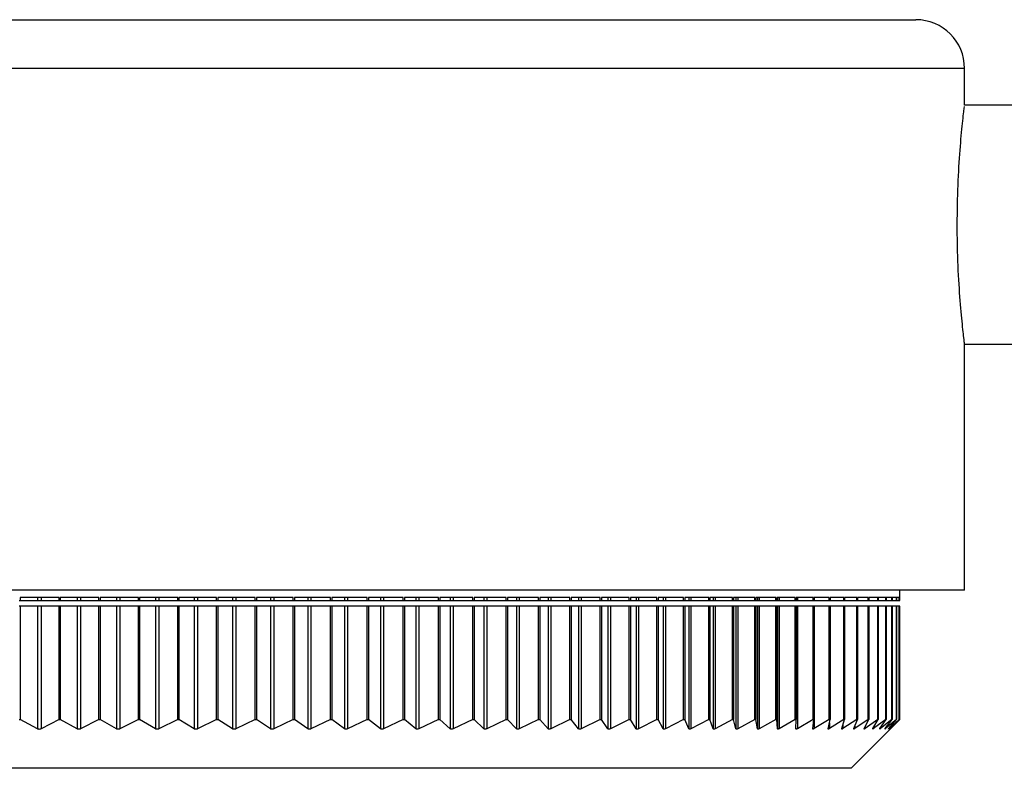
# Model space of a CAD drawing. Header units: millimetres. Extents: x 397 to 966, y 350 to 700.
# Tile 9 of 31: x 608.81 to 616.89, y 365.26 to 371.4. Entities that reach past the tile are written whole.
import ezdxf

# ---------------------------------------------------------------- set-up
doc = ezdxf.new("R2010")
doc.units = ezdxf.units.MM

msp = doc.modelspace()

# ---------------------------------------------------------------- linework, layer by layer
at = {"color": 7, "linetype": 'Continuous', "lineweight": 25}
for p, q in [((604.1812, 371.4026), (616.1609, 371.4026)), ((616.5609, 370.7026), (616.5609, 371.0026)), ((678.3122, 370.7026), (616.5609, 370.7026)), ((616.5609, 366.7226), (616.5609, 368.7426)), ((616.5609, 368.7426), (678.3124, 368.7426)), ((616.5609, 366.7226), (603.9507, 366.7226)), ((616.0309, 366.6382), (616.0309, 366.7226)), ((608.8033, 366.6382), (608.8124, 366.6382)), ((609.1308, 366.6626), (608.8124, 366.6626)), ((608.8124, 366.6626), (608.8124, 366.6382)), ((608.8124, 366.6382), (608.9551, 366.6382)), ((608.9551, 366.6626), (608.9551, 366.6382)), ((608.9551, 366.6382), (608.9831, 366.6382)), ((608.9831, 366.6626), (608.9831, 366.6382)), ((608.9831, 366.6382), (609.1308, 366.6382)), ((609.1308, 366.6382), (609.1308, 366.6626)), ((609.1308, 366.6382), (609.1403, 366.6382)), ((609.4572, 366.6626), (609.1403, 366.6626)), ((609.1403, 366.6626), (609.1403, 366.6382)), ((609.1403, 366.6382), (609.279, 366.6382)), ((609.279, 366.6626), (609.279, 366.6382)), ((609.279, 366.6382), (609.3069, 366.6382)), ((609.3069, 366.6626), (609.3069, 366.6382)), ((609.3069, 366.6382), (609.4572, 366.6382)), ((609.4572, 366.6382), (609.4572, 366.6626)), ((609.4572, 366.6382), (609.4671, 366.6382)), ((609.7819, 366.6626), (609.4671, 366.6626)), ((609.4671, 366.6626), (609.4671, 366.6382)), ((609.4671, 366.6382), (609.6015, 366.6382)), ((609.6015, 366.6626), (609.6015, 366.6382)), ((609.6015, 366.6382), (609.6293, 366.6382)), ((609.6293, 366.6626), (609.6293, 366.6382)), ((609.6293, 366.6382), (609.7819, 366.6382)), ((609.7819, 366.6382), (609.7819, 366.6626)), ((609.7819, 366.6382), (609.7921, 366.6382)), ((610.1042, 366.6626), (609.7921, 366.6626)), ((609.7921, 366.6626), (609.7921, 366.6382)), ((609.7921, 366.6382), (609.922, 366.6382)), ((609.922, 366.6626), (609.922, 366.6382)), ((609.922, 366.6382), (609.9496, 366.6382)), ((609.9496, 366.6626), (609.9496, 366.6382)), ((609.9496, 366.6382), (610.1042, 366.6382)), ((610.1042, 366.6382), (610.1042, 366.6626)), ((610.1042, 366.6382), (610.1147, 366.6382)), ((610.4236, 366.6626), (610.1147, 366.6626)), ((610.1147, 366.6626), (610.1147, 366.6382)), ((610.1147, 366.6382), (610.2399, 366.6382)), ((610.2399, 366.6626), (610.2399, 366.6382)), ((610.2399, 366.6382), (610.2672, 366.6382)), ((610.2672, 366.6626), (610.2672, 366.6382)), ((610.2672, 366.6382), (610.4236, 366.6382)), ((610.4236, 366.6382), (610.4236, 366.6626)), ((610.4236, 366.6382), (610.4343, 366.6382)), ((610.7393, 366.6626), (610.4343, 366.6626)), ((610.4343, 366.6626), (610.4343, 366.6382)), ((610.4343, 366.6382), (610.5545, 366.6382)), ((610.5545, 366.6626), (610.5545, 366.6382)), ((610.5545, 366.6382), (610.5815, 366.6382)), ((610.5815, 366.6626), (610.5815, 366.6382)), ((610.5815, 366.6382), (610.7393, 366.6382)), ((610.7393, 366.6382), (610.7393, 366.6626)), ((610.7393, 366.6382), (610.7502, 366.6382)), ((611.0509, 366.6626), (610.7502, 366.6626)), ((610.7502, 366.6626), (610.7502, 366.6382)), ((610.7502, 366.6382), (610.8653, 366.6382)), ((610.8653, 366.6626), (610.8653, 366.6382)), ((610.8653, 366.6382), (610.892, 366.6382)), ((610.892, 366.6626), (610.892, 366.6382)), ((610.892, 366.6382), (611.0509, 366.6382)), ((611.0509, 366.6382), (611.0509, 366.6626)), ((611.0509, 366.6382), (611.062, 366.6382)), ((611.3576, 366.6626), (611.062, 366.6626)), ((611.062, 366.6626), (611.062, 366.6382)), ((611.062, 366.6382), (611.1717, 366.6382)), ((611.1717, 366.6626), (611.1717, 366.6382)), ((611.1717, 366.6382), (611.1979, 366.6382)), ((611.1979, 366.6626), (611.1979, 366.6382)), ((611.1979, 366.6382), (611.3576, 366.6382)), ((611.3576, 366.6382), (611.3576, 366.6626)), ((611.3576, 366.6382), (611.3689, 366.6382)), ((611.659, 366.6626), (611.3689, 366.6626)), ((611.3689, 366.6626), (611.3689, 366.6382)), ((611.3689, 366.6382), (611.473, 366.6382)), ((611.473, 366.6626), (611.473, 366.6382)), ((611.473, 366.6382), (611.4988, 366.6382)), ((611.4988, 366.6626), (611.4988, 366.6382)), ((611.4988, 366.6382), (611.659, 366.6382)), ((611.659, 366.6382), (611.659, 366.6626)), ((611.659, 366.6382), (611.6703, 366.6382)), ((611.9543, 366.6626), (611.6703, 366.6626)), ((611.6703, 366.6626), (611.6703, 366.6382)), ((611.6703, 366.6382), (611.7687, 366.6382)), ((611.7687, 366.6626), (611.7687, 366.6382)), ((611.7687, 366.6382), (611.794, 366.6382)), ((611.794, 366.6626), (611.794, 366.6382)), ((611.794, 366.6382), (611.9543, 366.6382)), ((611.9543, 366.6382), (611.9543, 366.6626)), ((611.9543, 366.6382), (611.9658, 366.6382)), ((612.2432, 366.6626), (611.9658, 366.6626)), ((611.9658, 366.6626), (611.9658, 366.6382)), ((611.9658, 366.6382), (612.0582, 366.6382)), ((612.0582, 366.6626), (612.0582, 366.6382)), ((612.0582, 366.6382), (612.0829, 366.6382)), ((612.0829, 366.6626), (612.0829, 366.6382)), ((612.0829, 366.6382), (612.2432, 366.6382)), ((612.2432, 366.6382), (612.2432, 366.6626)), ((612.2432, 366.6382), (612.2546, 366.6382)), ((612.5249, 366.6626), (612.2546, 366.6626)), ((612.2546, 366.6626), (612.2546, 366.6382)), ((612.2546, 366.6382), (612.341, 366.6382)), ((612.341, 366.6626), (612.341, 366.6382)), ((612.341, 366.6382), (612.3651, 366.6382)), ((612.3651, 366.6626), (612.3651, 366.6382)), ((612.3651, 366.6382), (612.5249, 366.6382)), ((612.5249, 366.6382), (612.5249, 366.6626)), ((612.5249, 366.6382), (612.5364, 366.6382)), ((612.799, 366.6626), (612.5364, 366.6626)), ((612.5364, 366.6626), (612.5364, 366.6382)), ((612.5364, 366.6382), (612.6165, 366.6382)), ((612.6165, 366.6626), (612.6165, 366.6382)), ((612.6165, 366.6382), (612.6399, 366.6382)), ((612.6399, 366.6626), (612.6399, 366.6382)), ((612.6399, 366.6382), (612.799, 366.6382)), ((612.799, 366.6382), (612.799, 366.6626)), ((612.799, 366.6382), (612.8104, 366.6382)), ((613.0649, 366.6626), (612.8104, 366.6626)), ((612.8104, 366.6626), (612.8104, 366.6382)), ((612.8104, 366.6382), (612.8841, 366.6382)), ((612.8841, 366.6626), (612.8841, 366.6382)), ((612.8841, 366.6382), (612.9069, 366.6382)), ((612.9069, 366.6626), (612.9069, 366.6382)), ((612.9069, 366.6382), (613.0649, 366.6382)), ((613.0649, 366.6382), (613.0649, 366.6626)), ((613.0649, 366.6382), (613.0762, 366.6382)), ((613.3222, 366.6626), (613.0762, 366.6626)), ((613.0762, 366.6626), (613.0762, 366.6382)), ((613.0762, 366.6382), (613.1434, 366.6382)), ((613.1434, 366.6626), (613.1434, 366.6382)), ((613.1434, 366.6382), (613.1655, 366.6382)), ((613.1655, 366.6626), (613.1655, 366.6382)), ((613.1655, 366.6382), (613.3222, 366.6382)), ((613.3222, 366.6382), (613.3222, 366.6626)), ((613.3222, 366.6382), (613.3333, 366.6382)), ((613.5703, 366.6626), (613.3333, 366.6626)), ((613.3333, 366.6626), (613.3333, 366.6382)), ((613.3333, 366.6382), (613.3939, 366.6382)), ((613.3939, 366.6626), (613.3939, 366.6382)), ((613.3939, 366.6382), (613.4152, 366.6382)), ((613.4152, 366.6626), (613.4152, 366.6382)), ((613.4152, 366.6382), (613.5703, 366.6382)), ((613.5703, 366.6382), (613.5703, 366.6626)), ((613.5703, 366.6382), (613.5812, 366.6382)), ((613.8087, 366.6626), (613.5812, 366.6626)), ((613.5812, 366.6626), (613.5812, 366.6382)), ((613.5812, 366.6382), (613.635, 366.6382)), ((613.635, 366.6626), (613.635, 366.6382)), ((613.635, 366.6382), (613.6555, 366.6382)), ((613.6555, 366.6626), (613.6555, 366.6382)), ((613.6555, 366.6382), (613.8087, 366.6382)), ((613.8087, 366.6382), (613.8087, 366.6626)), ((613.8087, 366.6382), (613.8194, 366.6382)), ((614.037, 366.6626), (613.8194, 366.6626)), ((613.8194, 366.6626), (613.8194, 366.6382)), ((613.8194, 366.6382), (613.8664, 366.6382)), ((613.8664, 366.6626), (613.8664, 366.6382)), ((613.8664, 366.6382), (613.886, 366.6382)), ((613.886, 366.6626), (613.886, 366.6382)), ((613.886, 366.6382), (614.037, 366.6382)), ((614.037, 366.6382), (614.037, 366.6626)), ((614.037, 366.6382), (614.0474, 366.6382)), ((614.2547, 366.6626), (614.0474, 366.6626)), ((614.0474, 366.6626), (614.0474, 366.6382)), ((614.0474, 366.6382), (614.0875, 366.6382)), ((614.0875, 366.6626), (614.0875, 366.6382)), ((614.0875, 366.6382), (614.1062, 366.6382)), ((614.1062, 366.6626), (614.1062, 366.6382)), ((614.1062, 366.6382), (614.2547, 366.6382)), ((614.2547, 366.6382), (614.2547, 366.6626)), ((614.2547, 366.6382), (614.2648, 366.6382)), ((614.4615, 366.6626), (614.2648, 366.6626)), ((614.2648, 366.6626), (614.2648, 366.6382)), ((614.2648, 366.6382), (614.298, 366.6382)), ((614.298, 366.6626), (614.298, 366.6382)), ((614.298, 366.6382), (614.3157, 366.6382)), ((614.3157, 366.6626), (614.3157, 366.6382)), ((614.3157, 366.6382), (614.4615, 366.6382)), ((614.4615, 366.6382), (614.4615, 366.6626)), ((614.4615, 366.6382), (614.4712, 366.6382)), ((614.6569, 366.6626), (614.4712, 366.6626)), ((614.4712, 366.6626), (614.4712, 366.6382)), ((614.4712, 366.6382), (614.4974, 366.6382)), ((614.4974, 366.6626), (614.4974, 366.6382)), ((614.4974, 366.6382), (614.5142, 366.6382)), ((614.5142, 366.6626), (614.5142, 366.6382)), ((614.5142, 366.6382), (614.6569, 366.6382)), ((614.6569, 366.6382), (614.6569, 366.6626)), ((614.6569, 366.6382), (614.6662, 366.6382)), ((614.8405, 366.6626), (614.6662, 366.6626)), ((614.6662, 366.6626), (614.6662, 366.6382)), ((614.6662, 366.6382), (614.6853, 366.6382)), ((614.6853, 366.6626), (614.6853, 366.6382)), ((614.6853, 366.6382), (614.7011, 366.6382)), ((614.7011, 366.6626), (614.7011, 366.6382)), ((614.7011, 366.6382), (614.8405, 366.6382)), ((614.8405, 366.6382), (614.8405, 366.6626)), ((614.8405, 366.6382), (614.8493, 366.6382)), ((615.0121, 366.6626), (614.8493, 366.6626)), ((614.8493, 366.6626), (614.8493, 366.6382)), ((614.8493, 366.6382), (614.8614, 366.6382)), ((614.8614, 366.6626), (614.8614, 366.6382)), ((614.8614, 366.6382), (614.8762, 366.6382)), ((614.8762, 366.6626), (614.8762, 366.6382)), ((614.8762, 366.6382), (615.0121, 366.6382)), ((615.0121, 366.6382), (615.0121, 366.6626)), ((615.0121, 366.6382), (615.0204, 366.6382)), ((615.1712, 366.6626), (615.0204, 366.6626)), ((615.0204, 366.6626), (615.0204, 366.6382)), ((615.0204, 366.6382), (615.0254, 366.6382)), ((615.0254, 366.6626), (615.0254, 366.6382)), ((615.0254, 366.6382), (615.0391, 366.6382)), ((615.0391, 366.6626), (615.0391, 366.6382)), ((615.0391, 366.6382), (615.1712, 366.6382)), ((615.1712, 366.6382), (615.1712, 366.6626)), ((615.1712, 366.6382), (615.1789, 366.6382)), ((615.3176, 366.6626), (615.1789, 366.6626)), ((615.1789, 366.6626), (615.1789, 366.6382)), ((615.1789, 366.6382), (615.1895, 366.6382)), ((615.1895, 366.6626), (615.1895, 366.6382)), ((615.1895, 366.6382), (615.3176, 366.6382)), ((615.3176, 366.6382), (615.3176, 366.6626)), ((615.3176, 366.6382), (615.3247, 366.6382)), ((615.4509, 366.6626), (615.3247, 366.6626)), ((615.3247, 366.6626), (615.3247, 366.6382)), ((615.3247, 366.6382), (615.3271, 366.6382)), ((615.3271, 366.6626), (615.3271, 366.6382)), ((615.3271, 366.6382), (615.4509, 366.6382)), ((615.4509, 366.6382), (615.4509, 366.6626)), ((615.4509, 366.6382), (615.4574, 366.6382)), ((615.5709, 366.6626), (615.4574, 366.6626)), ((615.4574, 366.6626), (615.4574, 366.6382)), ((615.4574, 366.6382), (615.5709, 366.6382)), ((615.5709, 366.6382), (615.5709, 366.6626)), ((615.5709, 366.6382), (615.5768, 366.6382)), ((615.6775, 366.6626), (615.5768, 366.6626)), ((615.5768, 366.6626), (615.5768, 366.6382)), ((615.5768, 366.6382), (615.6775, 366.6382)), ((615.6775, 366.6382), (615.6775, 366.6626)), ((615.6775, 366.6382), (615.6827, 366.6382)), ((615.7703, 366.6626), (615.6827, 366.6626)), ((615.6827, 366.6626), (615.6827, 366.6382)), ((615.6827, 366.6382), (615.7703, 366.6382)), ((615.7703, 366.6382), (615.7703, 366.6626)), ((615.7703, 366.6382), (615.7748, 366.6382)), ((615.8492, 366.6626), (615.7748, 366.6626)), ((615.7748, 366.6626), (615.7748, 366.6382)), ((615.7748, 366.6382), (615.8492, 366.6382)), ((615.8492, 366.6382), (615.8492, 366.6626)), ((615.8492, 366.6382), (615.853, 366.6382)), ((615.9141, 366.6626), (615.853, 366.6626)), ((615.853, 366.6626), (615.853, 366.6382)), ((615.853, 366.6382), (615.9141, 366.6382)), ((615.9141, 366.6382), (615.9141, 366.6626)), ((615.9141, 366.6382), (615.9172, 366.6382)), ((615.9648, 366.6626), (615.9172, 366.6626)), ((615.9172, 366.6626), (615.9172, 366.6382)), ((615.9172, 366.6382), (615.9648, 366.6382)), ((615.9648, 366.6382), (615.9648, 366.6626)), ((615.9648, 366.6382), (615.9671, 366.6382)), ((616.0012, 366.6626), (615.9671, 366.6626)), ((615.9671, 366.6626), (615.9671, 366.6382)), ((615.9671, 366.6382), (616.0012, 366.6382)), ((616.0012, 366.6382), (616.0012, 366.6626)), ((616.0012, 366.6382), (616.0027, 366.6382)), ((616.0232, 366.6626), (616.0027, 366.6626)), ((616.0027, 366.6626), (616.0027, 366.6382)), ((616.0027, 366.6382), (616.0232, 366.6382)), ((616.0232, 366.6382), (616.0232, 366.6626)), ((616.0232, 366.6382), (616.024, 366.6382)), ((616.0309, 366.6626), (616.024, 366.6626)), ((616.024, 366.6626), (616.024, 366.6382)), ((616.024, 366.6382), (616.0309, 366.6382)), ((616.0309, 366.6382), (616.0309, 366.6626)), ((608.8124, 366.5917), (608.8033, 366.5917)), ((608.8124, 366.5917), (608.8124, 365.6626)), ((608.9551, 366.5917), (608.8124, 366.5917)), ((608.9551, 366.5917), (608.9551, 365.5855)), ((608.9831, 366.5917), (608.9551, 366.5917)), ((608.9831, 366.5917), (608.9831, 365.5856)), ((609.1308, 366.5917), (608.9831, 366.5917)), ((609.1308, 365.6626), (609.1308, 366.5917)), ((609.1403, 366.5917), (609.1308, 366.5917)), ((609.1403, 366.5917), (609.1403, 365.6626)), ((609.279, 366.5917), (609.1403, 366.5917)), ((609.279, 366.5917), (609.279, 365.5856)), ((609.3069, 366.5917), (609.279, 366.5917)), ((609.3069, 366.5917), (609.3069, 365.5857)), ((609.4572, 366.5917), (609.3069, 366.5917)), ((609.4572, 365.6626), (609.4572, 366.5917)), ((609.4671, 366.5917), (609.4572, 366.5917)), ((609.4671, 366.5917), (609.4671, 365.6626)), ((609.6015, 366.5917), (609.4671, 366.5917)), ((609.6015, 366.5917), (609.6015, 365.5857)), ((609.6293, 366.5917), (609.6015, 366.5917)), ((609.6293, 366.5917), (609.6293, 365.5858)), ((609.7819, 366.5917), (609.6293, 366.5917)), ((609.7819, 365.6626), (609.7819, 366.5917)), ((609.7921, 366.5917), (609.7819, 366.5917)), ((609.7921, 366.5917), (609.7921, 365.6626)), ((609.922, 366.5917), (609.7921, 366.5917)), ((609.922, 366.5917), (609.922, 365.5858)), ((609.9496, 366.5917), (609.922, 366.5917)), ((609.9496, 366.5917), (609.9496, 365.5859)), ((610.1042, 366.5917), (609.9496, 366.5917)), ((610.1042, 365.6626), (610.1042, 366.5917)), ((610.1147, 366.5917), (610.1042, 366.5917)), ((610.1147, 366.5917), (610.1147, 365.6626)), ((610.2399, 366.5917), (610.1147, 366.5917)), ((610.2399, 366.5917), (610.2399, 365.5859)), ((610.2672, 366.5917), (610.2399, 366.5917)), ((610.2672, 366.5917), (610.2672, 365.586)), ((610.4236, 366.5917), (610.2672, 366.5917)), ((610.4236, 365.6626), (610.4236, 366.5917)), ((610.4343, 366.5917), (610.4236, 366.5917)), ((610.4343, 366.5917), (610.4343, 365.6626)), ((610.5545, 366.5917), (610.4343, 366.5917)), ((610.5545, 366.5917), (610.5545, 365.586)), ((610.5815, 366.5917), (610.5545, 366.5917)), ((610.5815, 366.5917), (610.5815, 365.5861)), ((610.7393, 366.5917), (610.5815, 366.5917)), ((610.7393, 365.6626), (610.7393, 366.5917)), ((610.7502, 366.5917), (610.7393, 366.5917)), ((610.7502, 366.5917), (610.7502, 365.6626)), ((610.8653, 366.5917), (610.7502, 366.5917)), ((610.8653, 366.5917), (610.8653, 365.5861)), ((610.892, 366.5917), (610.8653, 366.5917)), ((610.892, 366.5917), (610.892, 365.5862)), ((611.0509, 366.5917), (610.892, 366.5917)), ((611.0509, 365.6626), (611.0509, 366.5917)), ((611.062, 366.5917), (611.0509, 366.5917)), ((611.062, 366.5917), (611.062, 365.6626)), ((611.1717, 366.5917), (611.062, 366.5917)), ((611.1717, 366.5917), (611.1717, 365.5862)), ((611.1979, 366.5917), (611.1717, 366.5917)), ((611.1979, 366.5917), (611.1979, 365.5863)), ((611.3576, 366.5917), (611.1979, 366.5917)), ((611.3576, 365.6626), (611.3576, 366.5917)), ((611.3689, 366.5917), (611.3576, 366.5917)), ((611.3689, 366.5917), (611.3689, 365.6626)), ((611.473, 366.5917), (611.3689, 366.5917)), ((611.473, 366.5917), (611.473, 365.5863)), ((611.4988, 366.5917), (611.473, 366.5917)), ((611.4988, 366.5917), (611.4988, 365.5864)), ((611.659, 366.5917), (611.4988, 366.5917)), ((611.659, 365.6626), (611.659, 366.5917)), ((611.6703, 366.5917), (611.659, 366.5917)), ((611.6703, 366.5917), (611.6703, 365.6626)), ((611.7687, 366.5917), (611.6703, 366.5917)), ((611.7687, 366.5917), (611.7687, 365.5864)), ((611.794, 366.5917), (611.7687, 366.5917)), ((611.794, 366.5917), (611.794, 365.5865)), ((611.9543, 366.5917), (611.794, 366.5917)), ((611.9543, 365.6626), (611.9543, 366.5917)), ((611.9658, 366.5917), (611.9543, 366.5917)), ((611.9658, 366.5917), (611.9658, 365.6626)), ((612.0582, 366.5917), (611.9658, 366.5917)), ((612.0582, 366.5917), (612.0582, 365.5865)), ((612.0829, 366.5917), (612.0582, 366.5917)), ((612.0829, 366.5917), (612.0829, 365.5866)), ((612.2432, 366.5917), (612.0829, 366.5917)), ((612.2432, 365.6626), (612.2432, 366.5917)), ((612.2546, 366.5917), (612.2432, 366.5917)), ((612.2546, 366.5917), (612.2546, 365.6626)), ((612.341, 366.5917), (612.2546, 366.5917)), ((612.341, 366.5917), (612.341, 365.5866)), ((612.3651, 366.5917), (612.341, 366.5917)), ((612.3651, 366.5917), (612.3651, 365.5867)), ((612.5249, 366.5917), (612.3651, 366.5917)), ((612.5249, 365.6626), (612.5249, 366.5917)), ((612.5364, 366.5917), (612.5249, 366.5917)), ((612.5364, 366.5917), (612.5364, 365.6626)), ((612.6165, 366.5917), (612.5364, 366.5917)), ((612.6165, 366.5917), (612.6165, 365.5867)), ((612.6399, 366.5917), (612.6165, 366.5917)), ((612.6399, 366.5917), (612.6399, 365.5868)), ((612.799, 366.5917), (612.6399, 366.5917)), ((612.799, 365.6626), (612.799, 366.5917)), ((612.8104, 366.5917), (612.799, 366.5917)), ((612.8104, 366.5917), (612.8104, 365.6626)), ((612.8841, 366.5917), (612.8104, 366.5917)), ((612.8841, 366.5917), (612.8841, 365.5868)), ((612.9069, 366.5917), (612.8841, 366.5917)), ((612.9069, 366.5917), (612.9069, 365.5869)), ((613.0649, 366.5917), (612.9069, 366.5917)), ((613.0649, 365.6626), (613.0649, 366.5917)), ((613.0762, 366.5917), (613.0649, 366.5917)), ((613.0762, 366.5917), (613.0762, 365.6626)), ((613.1434, 366.5917), (613.0762, 366.5917)), ((613.1434, 366.5917), (613.1434, 365.5869)), ((613.1655, 366.5917), (613.1434, 366.5917)), ((613.1655, 366.5917), (613.1655, 365.587)), ((613.3222, 366.5917), (613.1655, 366.5917)), ((613.3222, 365.6626), (613.3222, 366.5917)), ((613.3333, 366.5917), (613.3222, 366.5917)), ((613.3333, 366.5917), (613.3333, 365.6626)), ((613.3939, 366.5917), (613.3333, 366.5917)), ((613.3939, 366.5917), (613.3939, 365.5869)), ((613.4152, 366.5917), (613.3939, 366.5917)), ((613.4152, 366.5917), (613.4152, 365.5871)), ((613.5703, 366.5917), (613.4152, 366.5917)), ((613.5703, 365.6626), (613.5703, 366.5917)), ((613.5812, 366.5917), (613.5703, 366.5917)), ((613.5812, 366.5917), (613.5812, 365.6626)), ((613.635, 366.5917), (613.5812, 366.5917)), ((613.635, 366.5917), (613.635, 365.587)), ((613.6555, 366.5917), (613.635, 366.5917)), ((613.6555, 366.5917), (613.6555, 365.5871)), ((613.8087, 366.5917), (613.6555, 366.5917)), ((613.8087, 365.6626), (613.8087, 366.5917)), ((613.8194, 366.5917), (613.8087, 366.5917)), ((613.8194, 366.5917), (613.8194, 365.6626)), ((613.8664, 366.5917), (613.8194, 366.5917)), ((613.8664, 366.5917), (613.8664, 365.5871)), ((613.886, 366.5917), (613.8664, 366.5917)), ((613.886, 366.5917), (613.886, 365.5872)), ((614.037, 366.5917), (613.886, 366.5917)), ((614.037, 365.6626), (614.037, 366.5917)), ((614.0474, 366.5917), (614.037, 366.5917)), ((614.0474, 366.5917), (614.0474, 365.6626)), ((614.0875, 366.5917), (614.0474, 366.5917)), ((614.0875, 366.5917), (614.0875, 365.5872)), ((614.1062, 366.5917), (614.0875, 366.5917)), ((614.1062, 366.5917), (614.1062, 365.5873)), ((614.2547, 366.5917), (614.1062, 366.5917)), ((614.2547, 365.6626), (614.2547, 366.5917)), ((614.2648, 366.5917), (614.2547, 366.5917)), ((614.2648, 366.5917), (614.2648, 365.6626)), ((614.298, 366.5917), (614.2648, 366.5917)), ((614.298, 366.5917), (614.298, 365.5872)), ((614.3157, 366.5917), (614.298, 366.5917)), ((614.3157, 366.5917), (614.3157, 365.5874)), ((614.4615, 366.5917), (614.3157, 366.5917)), ((614.4615, 365.6626), (614.4615, 366.5917)), ((614.4712, 366.5917), (614.4615, 366.5917)), ((614.4712, 366.5917), (614.4712, 365.6626)), ((614.4974, 366.5917), (614.4712, 366.5917)), ((614.4974, 366.5917), (614.4974, 365.5873)), ((614.5142, 366.5917), (614.4974, 366.5917)), ((614.5142, 366.5917), (614.5142, 365.5874)), ((614.6569, 366.5917), (614.5142, 366.5917)), ((614.6569, 365.6626), (614.6569, 366.5917)), ((614.6662, 366.5917), (614.6569, 366.5917)), ((614.6662, 366.5917), (614.6662, 365.6626)), ((614.6853, 366.5917), (614.6662, 366.5917)), ((614.6853, 366.5917), (614.6853, 365.5874)), ((614.7011, 366.5917), (614.6853, 366.5917)), ((614.7011, 366.5917), (614.7011, 365.5875)), ((614.8405, 366.5917), (614.7011, 366.5917)), ((614.8405, 365.6626), (614.8405, 366.5917)), ((614.8493, 366.5917), (614.8405, 366.5917)), ((614.8493, 366.5917), (614.8493, 365.6626)), ((614.8614, 366.5917), (614.8493, 366.5917)), ((614.8614, 366.5917), (614.8614, 365.5874)), ((614.8762, 366.5917), (614.8614, 366.5917)), ((614.8762, 366.5917), (614.8762, 365.5875)), ((615.0121, 366.5917), (614.8762, 366.5917)), ((615.0121, 365.6626), (615.0121, 366.5917)), ((615.0204, 366.5917), (615.0121, 366.5917)), ((615.0204, 366.5917), (615.0204, 365.6626)), ((615.0254, 366.5917), (615.0204, 366.5917)), ((615.0254, 366.5917), (615.0254, 365.5875)), ((615.0391, 366.5917), (615.0254, 366.5917)), ((615.0391, 366.5917), (615.0391, 365.5876)), ((615.1712, 366.5917), (615.0391, 366.5917)), ((615.1712, 365.6626), (615.1712, 366.5917)), ((615.1789, 366.5917), (615.1712, 366.5917)), ((615.1789, 366.5917), (615.1789, 365.6626)), ((615.1895, 366.5917), (615.1789, 366.5917)), ((615.1895, 366.5917), (615.1895, 365.5876)), ((615.3176, 366.5917), (615.1895, 366.5917)), ((615.3176, 365.6626), (615.3176, 366.5917)), ((615.3247, 366.5917), (615.3176, 366.5917)), ((615.3247, 366.5917), (615.3247, 365.6626)), ((615.3271, 366.5917), (615.3247, 366.5917)), ((615.3271, 366.5917), (615.3271, 365.5877)), ((615.4509, 366.5917), (615.3271, 366.5917)), ((615.4509, 365.6626), (615.4509, 366.5917)), ((615.4574, 366.5917), (615.4509, 366.5917)), ((615.4574, 366.5917), (615.4574, 365.6626)), ((615.5709, 366.5917), (615.4574, 366.5917)), ((615.5709, 365.6626), (615.5709, 366.5917)), ((615.5768, 366.5917), (615.5709, 366.5917)), ((615.5768, 366.5917), (615.5768, 365.6626)), ((615.6775, 366.5917), (615.5768, 366.5917)), ((615.6775, 365.6626), (615.6775, 366.5917)), ((615.6827, 366.5917), (615.6775, 366.5917)), ((615.6827, 366.5917), (615.6827, 365.6626)), ((615.7703, 366.5917), (615.6827, 366.5917)), ((615.7703, 365.6626), (615.7703, 366.5917)), ((615.7748, 366.5917), (615.7703, 366.5917)), ((615.7748, 366.5917), (615.7748, 365.6626)), ((615.8492, 366.5917), (615.7748, 366.5917)), ((615.8492, 365.6626), (615.8492, 366.5917)), ((615.853, 366.5917), (615.8492, 366.5917)), ((615.853, 366.5917), (615.853, 365.6626)), ((615.9141, 366.5917), (615.853, 366.5917)), ((615.9141, 365.6626), (615.9141, 366.5917)), ((615.9172, 366.5917), (615.9141, 366.5917)), ((615.9172, 366.5917), (615.9172, 365.6626)), ((615.9648, 366.5917), (615.9172, 366.5917)), ((615.9648, 365.6626), (615.9648, 366.5917)), ((615.9671, 366.5917), (615.9648, 366.5917)), ((615.9671, 366.5917), (615.9671, 365.6626)), ((616.0012, 366.5917), (615.9671, 366.5917)), ((616.0012, 365.6626), (616.0012, 366.5917)), ((616.0027, 366.5917), (616.0012, 366.5917)), ((616.0027, 366.5917), (616.0027, 365.6626)), ((616.0232, 366.5917), (616.0027, 366.5917)), ((616.0232, 365.6626), (616.0232, 366.5917)), ((616.024, 366.5917), (616.0232, 366.5917)), ((616.024, 366.5917), (616.024, 365.6626)), ((616.0309, 366.5917), (616.024, 366.5917)), ((616.0309, 365.6626), (616.0309, 366.5917)), ((616.0309, 366.5917), (616.0309, 366.5917)), ((608.8033, 365.6626), (608.8124, 365.6626)), ((608.9551, 365.5855), (608.8124, 365.6626)), ((609.1308, 365.6626), (608.9831, 365.5856)), ((609.1308, 365.6626), (609.1403, 365.6626)), ((609.279, 365.5856), (609.1403, 365.6626)), ((609.4572, 365.6626), (609.3069, 365.5857)), ((609.4572, 365.6626), (609.4671, 365.6626)), ((609.6015, 365.5857), (609.4671, 365.6626)), ((609.7819, 365.6626), (609.6293, 365.5858)), ((609.7819, 365.6626), (609.7921, 365.6626)), ((609.922, 365.5858), (609.7921, 365.6626)), ((610.1042, 365.6626), (609.9496, 365.5859)), ((610.1042, 365.6626), (610.1147, 365.6626)), ((610.2399, 365.5859), (610.1147, 365.6626)), ((610.4236, 365.6626), (610.2672, 365.586)), ((610.4236, 365.6626), (610.4343, 365.6626)), ((610.5545, 365.586), (610.4343, 365.6626)), ((610.7393, 365.6626), (610.5815, 365.5861)), ((610.7393, 365.6626), (610.7502, 365.6626)), ((610.8653, 365.5861), (610.7502, 365.6626)), ((611.0509, 365.6626), (610.892, 365.5862)), ((611.0509, 365.6626), (611.062, 365.6626)), ((611.1717, 365.5862), (611.062, 365.6626)), ((611.3576, 365.6626), (611.1979, 365.5863)), ((611.3576, 365.6626), (611.3689, 365.6626)), ((611.473, 365.5863), (611.3689, 365.6626)), ((611.659, 365.6626), (611.4988, 365.5864)), ((611.659, 365.6626), (611.6703, 365.6626)), ((611.7687, 365.5864), (611.6703, 365.6626)), ((611.9543, 365.6626), (611.794, 365.5865)), ((611.9543, 365.6626), (611.9658, 365.6626)), ((612.0582, 365.5865), (611.9658, 365.6626)), ((612.2432, 365.6626), (612.0829, 365.5866)), ((612.2432, 365.6626), (612.2546, 365.6626)), ((612.341, 365.5866), (612.2546, 365.6626)), ((612.5249, 365.6626), (612.3651, 365.5867)), ((612.5249, 365.6626), (612.5364, 365.6626)), ((612.6165, 365.5867), (612.5364, 365.6626)), ((612.799, 365.6626), (612.6399, 365.5868)), ((612.799, 365.6626), (612.8104, 365.6626)), ((612.8841, 365.5868), (612.8104, 365.6626)), ((613.0649, 365.6626), (612.9069, 365.5869)), ((613.0649, 365.6626), (613.0762, 365.6626)), ((613.1434, 365.5869), (613.0762, 365.6626)), ((613.3222, 365.6626), (613.1655, 365.587)), ((613.3222, 365.6626), (613.3333, 365.6626)), ((613.3939, 365.5869), (613.3333, 365.6626)), ((613.5703, 365.6626), (613.4152, 365.5871)), ((613.5703, 365.6626), (613.5812, 365.6626)), ((613.635, 365.587), (613.5812, 365.6626)), ((613.8087, 365.6626), (613.6555, 365.5871)), ((613.8087, 365.6626), (613.8194, 365.6626)), ((613.8664, 365.5871), (613.8194, 365.6626)), ((614.037, 365.6626), (613.886, 365.5872)), ((614.037, 365.6626), (614.0474, 365.6626)), ((614.0875, 365.5872), (614.0474, 365.6626)), ((614.2547, 365.6626), (614.1062, 365.5873)), ((614.2547, 365.6626), (614.2648, 365.6626)), ((614.298, 365.5872), (614.2648, 365.6626)), ((614.4615, 365.6626), (614.3157, 365.5874)), ((614.4615, 365.6626), (614.4712, 365.6626)), ((614.4974, 365.5873), (614.4712, 365.6626)), ((614.6569, 365.6626), (614.5142, 365.5874)), ((614.6569, 365.6626), (614.6662, 365.6626)), ((614.6853, 365.5874), (614.6662, 365.6626)), ((614.8405, 365.6626), (614.7011, 365.5875)), ((614.8405, 365.6626), (614.8493, 365.6626)), ((614.8614, 365.5874), (614.8493, 365.6626)), ((615.0121, 365.6626), (614.8762, 365.5875)), ((615.0121, 365.6626), (615.0204, 365.6626)), ((615.0254, 365.5875), (615.0204, 365.6626)), ((615.1712, 365.6626), (615.0391, 365.5876)), ((615.1712, 365.6626), (615.1789, 365.6626)), ((615.1769, 365.5875), (615.1789, 365.6626)), ((615.3176, 365.6626), (615.1895, 365.5876)), ((615.3156, 365.5876), (615.3247, 365.6626)), ((615.3176, 365.6626), (615.3247, 365.6626)), ((615.4509, 365.6626), (615.3271, 365.5877)), ((615.4413, 365.5876), (615.4574, 365.6626)), ((615.4509, 365.6626), (615.4574, 365.6626)), ((615.5709, 365.6626), (615.4516, 365.5877)), ((615.5537, 365.5877), (615.5768, 365.6626)), ((615.6775, 365.6626), (615.5629, 365.5878)), ((615.5709, 365.6626), (615.5768, 365.6626)), ((615.6309, 365.2626), (616.0309, 365.6626)), ((615.6526, 365.5877), (615.6827, 365.6626)), ((615.7703, 365.6626), (615.6606, 365.5878)), ((615.6775, 365.6626), (615.6827, 365.6626)), ((615.7379, 365.5877), (615.7748, 365.6626)), ((615.8492, 365.6626), (615.7447, 365.5878)), ((615.7703, 365.6626), (615.7748, 365.6626)), ((615.8092, 365.5877), (615.853, 365.6626)), ((615.9141, 365.6626), (615.8149, 365.5879)), ((615.8492, 365.6626), (615.853, 365.6626)), ((615.8666, 365.5878), (615.9172, 365.6626)), ((615.9648, 365.6626), (615.8711, 365.5879)), ((615.9099, 365.5878), (615.9671, 365.6626)), ((616.0012, 365.6626), (615.9131, 365.5879)), ((615.9141, 365.6626), (615.9172, 365.6626)), ((615.9391, 365.5878), (616.0027, 365.6626)), ((616.0232, 365.6626), (615.941, 365.5879)), ((615.954, 365.5878), (616.024, 365.6626)), ((616.0309, 365.6626), (615.9547, 365.5879)), ((615.9648, 365.6626), (615.9671, 365.6626)), ((616.0012, 365.6626), (616.0027, 365.6626)), ((616.0232, 365.6626), (616.024, 365.6626)), ((616.0309, 365.6626), (616.0309, 365.6626)), ((615.6309, 365.2626), (601.4909, 365.2626))]:
    msp.add_line(p, q, dxfattribs=at)
at = {"color": 8, "linetype": 'Continuous', "lineweight": 25}
for p, q in [((616.5609, 371.0026), (603.9507, 371.0026)), ((615.4516, 365.6357), (615.4516, 365.5877)), ((615.5629, 365.6174), (615.5629, 365.5878)), ((615.6606, 365.6076), (615.6606, 365.5878)), ((615.7447, 365.6015), (615.7447, 365.5878)), ((615.8149, 365.5973), (615.8149, 365.5879)), ((615.8711, 365.5943), (615.8711, 365.5879)), ((615.9131, 365.5919), (615.9131, 365.5879)), ((615.941, 365.5901), (615.941, 365.5879))]:
    msp.add_line(p, q, dxfattribs=at)
at = {"color": 7, "linetype": 'Continuous', "lineweight": 25}
msp.add_arc((616.1609, 371.0026), 0.4, 0, 90, dxfattribs=at)
for points, knots in [([(616.5006, 369.7226), (616.502, 369.8323), (616.5047, 370.0516), (616.5238, 370.3449), (616.5445, 370.5649), (616.5594, 370.6906), (616.5594, 370.6904), (616.5594, 370.6903)], [0, 0, 0, 0, 0.21374, 0.427441, 0.642153, 0.857534, 1, 1, 1, 1]), ([(616.5609, 368.7428), (616.5595, 368.7534), (616.5569, 368.7745), (616.5381, 368.9412), (616.5171, 369.1878), (616.5028, 369.4644), (616.5013, 369.6486), (616.5006, 369.7226)], [0, 0, 0, 0, 0.212575, 0.425763, 0.640314, 0.855555, 1, 1, 1, 1]), ([(608.9831, 365.5856), (608.9808, 365.5846), (608.9761, 365.5826), (608.9682, 365.5818), (608.9608, 365.5829), (608.9569, 365.5847), (608.9551, 365.5855)], [0, 0, 0, 0, 0.263945, 0.530844, 0.777274, 1, 1, 1, 1]), ([(609.3069, 365.5857), (609.3045, 365.5847), (609.2998, 365.5827), (609.2918, 365.5819), (609.2846, 365.583), (609.2808, 365.5848), (609.279, 365.5856)], [0, 0, 0, 0, 0.26397, 0.530865, 0.777293, 1, 1, 1, 1]), ([(609.6293, 365.5858), (609.6269, 365.5848), (609.6221, 365.5828), (609.6141, 365.582), (609.607, 365.5831), (609.6032, 365.5849), (609.6015, 365.5857)], [0, 0, 0, 0, 0.263992, 0.530883, 0.777309, 1, 1, 1, 1]), ([(609.9496, 365.5859), (609.9472, 365.5849), (609.9423, 365.5829), (609.9344, 365.5821), (609.9273, 365.5832), (609.9237, 365.585), (609.922, 365.5858)], [0, 0, 0, 0, 0.264011, 0.530898, 0.777322, 1, 1, 1, 1]), ([(610.2672, 365.586), (610.2648, 365.585), (610.2599, 365.583), (610.252, 365.5822), (610.245, 365.5833), (610.2415, 365.5851), (610.2399, 365.5859)], [0, 0, 0, 0, 0.264026, 0.53091, 0.777333, 1, 1, 1, 1]), ([(610.5815, 365.5861), (610.5791, 365.5851), (610.5742, 365.5831), (610.5663, 365.5823), (610.5595, 365.5834), (610.5561, 365.5852), (610.5545, 365.586)], [0, 0, 0, 0, 0.264039, 0.53092, 0.777342, 1, 1, 1, 1]), ([(610.892, 365.5862), (610.8895, 365.5852), (610.8846, 365.5832), (610.8768, 365.5824), (610.8701, 365.5835), (610.8669, 365.5853), (610.8653, 365.5861)], [0, 0, 0, 0, 0.264049, 0.530928, 0.777348, 1, 1, 1, 1]), ([(611.1979, 365.5863), (611.1955, 365.5853), (611.1905, 365.5833), (611.1828, 365.5825), (611.1763, 365.5836), (611.1731, 365.5854), (611.1717, 365.5862)], [0, 0, 0, 0, 0.264056, 0.530933, 0.777352, 1, 1, 1, 1]), ([(611.4988, 365.5864), (611.4963, 365.5854), (611.4913, 365.5834), (611.4837, 365.5826), (611.4774, 365.5837), (611.4744, 365.5855), (611.473, 365.5863)], [0, 0, 0, 0, 0.264061, 0.530935, 0.777354, 1, 1, 1, 1]), ([(611.794, 365.5865), (611.7915, 365.5855), (611.7865, 365.5835), (611.7791, 365.5827), (611.7729, 365.5838), (611.77, 365.5856), (611.7687, 365.5864)], [0, 0, 0, 0, 0.264063, 0.530936, 0.777354, 1, 1, 1, 1]), ([(612.0829, 365.5866), (612.0805, 365.5856), (612.0755, 365.5836), (612.0682, 365.5828), (612.0622, 365.5839), (612.0595, 365.5857), (612.0582, 365.5865)], [0, 0, 0, 0, 0.264062, 0.530934, 0.777352, 1, 1, 1, 1]), ([(612.3651, 365.5867), (612.3627, 365.5857), (612.3577, 365.5837), (612.3505, 365.5829), (612.3447, 365.584), (612.3422, 365.5858), (612.341, 365.5866)], [0, 0, 0, 0, 0.264059, 0.530931, 0.777348, 1, 1, 1, 1]), ([(612.6399, 365.5868), (612.6375, 365.5858), (612.6326, 365.5838), (612.6255, 365.583), (612.6199, 365.5841), (612.6176, 365.5859), (612.6165, 365.5867)], [0, 0, 0, 0, 0.264054, 0.530925, 0.777342, 1, 1, 1, 1]), ([(612.9069, 365.5869), (612.9045, 365.5859), (612.8996, 365.5839), (612.8927, 365.5831), (612.8874, 365.5842), (612.8852, 365.5859), (612.8841, 365.5868)], [0, 0, 0, 0, 0.264046, 0.530917, 0.777334, 1, 1, 1, 1]), ([(613.1655, 365.587), (613.1631, 365.586), (613.1583, 365.584), (613.1516, 365.5832), (613.1464, 365.5842), (613.1444, 365.586), (613.1434, 365.5869)], [0, 0, 0, 0, 0.264035, 0.530906, 0.777323, 1, 1, 1, 1]), ([(613.4152, 365.5871), (613.4128, 365.5861), (613.408, 365.5841), (613.4015, 365.5833), (613.3966, 365.5843), (613.3948, 365.5861), (613.3939, 365.5869)], [0, 0, 0, 0, 0.264022, 0.530893, 0.777311, 1, 1, 1, 1]), ([(613.6555, 365.5871), (613.6532, 365.5861), (613.6485, 365.5841), (613.6422, 365.5834), (613.6375, 365.5844), (613.6359, 365.5862), (613.635, 365.587)], [0, 0, 0, 0, 0.264006, 0.530878, 0.777296, 1, 1, 1, 1]), ([(613.886, 365.5872), (613.8837, 365.5862), (613.8791, 365.5842), (613.873, 365.5834), (613.8686, 365.5845), (613.8671, 365.5863), (613.8664, 365.5871)], [0, 0, 0, 0, 0.263987, 0.530861, 0.777279, 1, 1, 1, 1]), ([(614.1062, 365.5873), (614.104, 365.5863), (614.0994, 365.5843), (614.0936, 365.5835), (614.0895, 365.5845), (614.0882, 365.5863), (614.0875, 365.5872)], [0, 0, 0, 0, 0.263964, 0.53084, 0.777259, 1, 1, 1, 1]), ([(614.3157, 365.5874), (614.3135, 365.5864), (614.3091, 365.5843), (614.3035, 365.5836), (614.2997, 365.5846), (614.2985, 365.5864), (614.298, 365.5872)], [0, 0, 0, 0, 0.263939, 0.530817, 0.777237, 1, 1, 1, 1]), ([(614.5142, 365.5874), (614.512, 365.5864), (614.5077, 365.5844), (614.5023, 365.5836), (614.4988, 365.5847), (614.4978, 365.5865), (614.4974, 365.5873)], [0, 0, 0, 0, 0.263909, 0.53079, 0.777212, 1, 1, 1, 1]), ([(614.7011, 365.5875), (614.699, 365.5865), (614.6948, 365.5845), (614.6897, 365.5837), (614.6864, 365.5847), (614.6857, 365.5865), (614.6853, 365.5874)], [0, 0, 0, 0, 0.263876, 0.530761, 0.777184, 1, 1, 1, 1]), ([(614.8762, 365.5875), (614.8741, 365.5865), (614.8701, 365.5845), (614.8653, 365.5837), (614.8623, 365.5848), (614.8617, 365.5866), (614.8614, 365.5874)], [0, 0, 0, 0, 0.263839, 0.530727, 0.777152, 1, 1, 1, 1]), ([(615.0391, 365.5876), (615.0371, 365.5866), (615.0331, 365.5846), (615.0286, 365.5838), (615.026, 365.5849), (615.0256, 365.5866), (615.0254, 365.5875)], [0, 0, 0, 0, 0.263796, 0.5306895, 0.7771165, 1, 1, 1, 1]), ([(615.1895, 365.5876), (615.1876, 365.5866), (615.1838, 365.5846), (615.1795, 365.5839), (615.1772, 365.5849), (615.177, 365.5867), (615.1769, 365.5875)], [0, 0, 0, 0, 0.263748, 0.530647, 0.777077, 1, 1, 1, 1]), ([(615.3271, 365.5877), (615.3253, 365.5867), (615.3216, 365.5847), (615.3177, 365.5839), (615.3156, 365.5849), (615.3156, 365.5867), (615.3156, 365.5876)], [0, 0, 0, 0, 0.263694, 0.5306, 0.777033, 1, 1, 1, 1]), ([(615.4516, 365.5877), (615.4499, 365.5867), (615.4464, 365.5847), (615.4427, 365.5839), (615.441, 365.585), (615.4412, 365.5868), (615.4413, 365.5876)], [0, 0, 0, 0, 0.263633, 0.530547, 0.776983, 1, 1, 1, 1]), ([(615.5629, 365.5878), (615.5612, 365.5868), (615.5578, 365.5848), (615.5545, 365.584), (615.5531, 365.585), (615.5535, 365.5868), (615.5537, 365.5877)], [0, 0, 0, 0, 0.263564, 0.530487, 0.776927, 1, 1, 1, 1]), ([(615.6606, 365.5878), (615.659, 365.5868), (615.6558, 365.5848), (615.6529, 365.584), (615.6518, 365.5851), (615.6524, 365.5868), (615.6526, 365.5877)], [0, 0, 0, 0, 0.263486, 0.53042, 0.776864, 1, 1, 1, 1]), ([(615.7447, 365.5878), (615.7432, 365.5868), (615.7401, 365.5848), (615.7375, 365.584), (615.7367, 365.5851), (615.7375, 365.5869), (615.7379, 365.5877)], [0, 0, 0, 0, 0.263611, 0.530521, 0.776955, 1, 1, 1, 1]), ([(615.8149, 365.5879), (615.8134, 365.5869), (615.8106, 365.5848), (615.8083, 365.5841), (615.8078, 365.5851), (615.8088, 365.5869), (615.8092, 365.5877)], [0, 0, 0, 0, 0.26367, 0.530567, 0.776996, 1, 1, 1, 1]), ([(615.8711, 365.5879), (615.8697, 365.5869), (615.867, 365.5849), (615.8651, 365.5841), (615.865, 365.5851), (615.8661, 365.5869), (615.8666, 365.5878)], [0, 0, 0, 0, 0.263721, 0.530607, 0.777031, 1, 1, 1, 1]), ([(615.9131, 365.5879), (615.9119, 365.5869), (615.9094, 365.5849), (615.9078, 365.5841), (615.908, 365.5851), (615.9093, 365.5869), (615.9099, 365.5878)], [0, 0, 0, 0, 0.263767, 0.530642, 0.777061, 1, 1, 1, 1]), ([(615.941, 365.5879), (615.9399, 365.5869), (615.9376, 365.5849), (615.9363, 365.5841), (615.9368, 365.5852), (615.9384, 365.5869), (615.9391, 365.5878)], [0, 0, 0, 0, 0.263806, 0.530672, 0.777087, 1, 1, 1, 1]), ([(615.9547, 365.5879), (615.9536, 365.5869), (615.9515, 365.5849), (615.9506, 365.5841), (615.9515, 365.5852), (615.9532, 365.5869), (615.954, 365.5878)], [0, 0, 0, 0, 0.263841, 0.530698, 0.77711, 1, 1, 1, 1])]:
    msp.add_open_spline(points, degree=3, knots=knots, dxfattribs=at)

doc.saveas('drawing.dxf')
